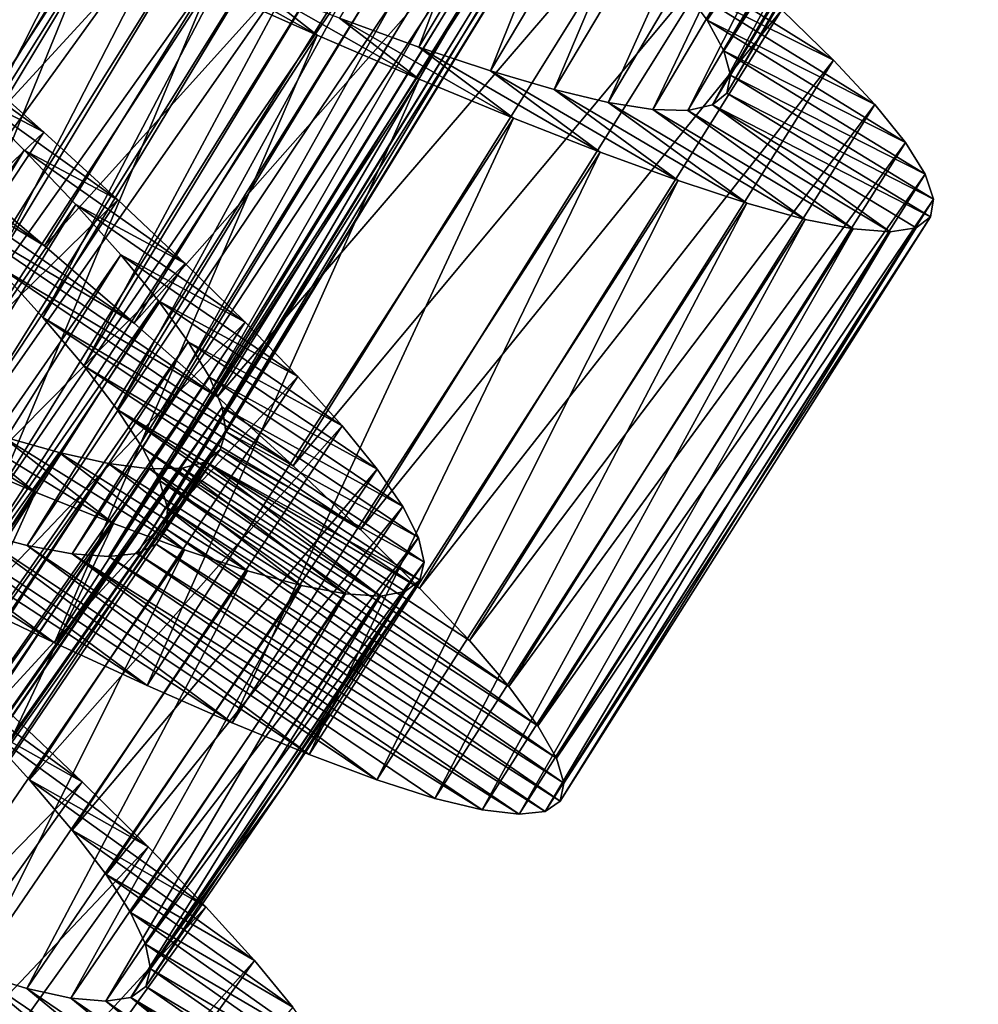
# Model space of a CAD drawing. Header units: millimetres. Extents: x -223 to 138, y -45 to 391.
# Tile 155 of 256: x -185.21 to -180.38, y 89.21 to 94.16. Entities that reach past the tile are written whole.
import ezdxf

# ---------------------------------------------------------------- set-up
doc = ezdxf.new("R2010")
doc.units = ezdxf.units.MM
doc.header["$LTSCALE"] = 65.185185
for name, color, linetype in [('593', 7, 'CONTINUOUS'), ('595', 7, 'CONTINUOUS'), ('596', 7, 'CONTINUOUS'), ('597', 7, 'CONTINUOUS'), ('612', 7, 'CONTINUOUS'), ('613', 7, 'CONTINUOUS'), ('614', 7, 'CONTINUOUS'), ('615', 7, 'CONTINUOUS'), ('616', 7, 'CONTINUOUS'), ('617', 7, 'CONTINUOUS')]:
    doc.layers.add(name, color=color, linetype=linetype)

msp = doc.modelspace()

# ---------------------------------------------------------------- linework, layer by layer
at = {"layer": '593', "color": 7, "linetype": 'CONTINUOUS', "true_color": 0xaaaaaa}
for points in [[(-185.4388, 89.3665, -37.1453), (-185.7519, 89.4802, -36.6398), (-184.8438, 88.8705, -36.1122), (-185.4388, 89.3665, -37.1453)], [(-184.8438, 88.8705, -36.1122), (-185.7519, 89.4802, -36.6398), (-185.2272, 89.0383, -35.559), (-184.8438, 88.8705, -36.1122)], [(-185.1704, 89.2845, -37.6788), (-185.4388, 89.3665, -37.1453), (-184.5059, 88.7356, -36.7028), (-185.1704, 89.2845, -37.6788)], [(-184.5059, 88.7356, -36.7028), (-185.4388, 89.3665, -37.1453), (-184.8438, 88.8705, -36.1122), (-184.5059, 88.7356, -36.7028)], [(-184.9485, 89.2355, -38.2362), (-185.1704, 89.2845, -37.6788), (-184.2178, 88.6359, -37.3222), (-184.9485, 89.2355, -38.2362)], [(-184.2178, 88.6359, -37.3222), (-185.1704, 89.2845, -37.6788), (-184.5059, 88.7356, -36.7028), (-184.2178, 88.6359, -37.3222)], [(-184.5724, 89.294, -40), (-184.6475, 89.2397, -39.4063), (-183.5874, 88.6086, -40), (-184.5724, 89.294, -40)], [(-184.7735, 89.2203, -38.8146), (-184.9485, 89.2355, -38.2362), (-183.9805, 88.5727, -37.9676), (-184.7735, 89.2203, -38.8146)], [(-183.9805, 88.5727, -37.9676), (-184.9485, 89.2355, -38.2362), (-184.2178, 88.6359, -37.3222), (-183.9805, 88.5727, -37.9676)], [(-184.6475, 89.2397, -39.4063), (-184.7735, 89.2203, -38.8146), (-183.7949, 88.5465, -38.6357), (-184.6475, 89.2397, -39.4063)], [(-183.7949, 88.5465, -38.6357), (-184.7735, 89.2203, -38.8146), (-183.9805, 88.5727, -37.9676), (-183.7949, 88.5465, -38.6357)], [(-183.5874, 88.6086, -40), (-184.6475, 89.2397, -39.4063), (-183.6633, 88.5585, -39.317), (-183.5874, 88.6086, -40)], [(-183.6633, 88.5585, -39.317), (-184.6475, 89.2397, -39.4063), (-183.7949, 88.5465, -38.6357), (-183.6633, 88.5585, -39.317)]]:
    msp.add_3dface(points, dxfattribs=at)
at = {"layer": '595', "color": 7, "linetype": 'CONTINUOUS', "true_color": 0xaaaaaa}
for points in [[(-185.5573, 93.4252, -46.4665), (-185.0816, 93.0212, -46.1735), (-186.2342, 93.8329, -44.1935), (-185.5573, 93.4252, -46.4665)], [(-186.2342, 93.8329, -44.1935), (-185.0816, 93.0212, -46.1735), (-185.9085, 93.5158, -43.9622), (-186.2342, 93.8329, -44.1935)], [(-185.0816, 93.0212, -46.1735), (-184.6304, 92.6312, -45.8191), (-185.9085, 93.5158, -43.9622), (-185.0816, 93.0212, -46.1735)], [(-185.9085, 93.5158, -43.9622), (-184.6304, 92.6312, -45.8191), (-185.6056, 93.212, -43.6829), (-185.9085, 93.5158, -43.9622)], [(-184.6304, 92.6312, -45.8191), (-184.2114, 92.2607, -45.4088), (-185.6056, 93.212, -43.6829), (-184.6304, 92.6312, -45.8191)], [(-185.6056, 93.212, -43.6829), (-184.2114, 92.2607, -45.4088), (-185.3318, 92.9263, -43.3607), (-185.6056, 93.212, -43.6829)], [(-184.2114, 92.2607, -45.4088), (-183.831, 91.9145, -44.9487), (-185.3318, 92.9263, -43.3607), (-184.2114, 92.2607, -45.4088)], [(-185.3318, 92.9263, -43.3607), (-183.831, 91.9145, -44.9487), (-185.0906, 92.6612, -42.9989), (-185.3318, 92.9263, -43.3607)], [(-183.831, 91.9145, -44.9487), (-183.4913, 91.5939, -44.441), (-185.0906, 92.6612, -42.9989), (-183.831, 91.9145, -44.9487)], [(-185.0906, 92.6612, -42.9989), (-183.4913, 91.5939, -44.441), (-184.8838, 92.4173, -42.6), (-185.0906, 92.6612, -42.9989)], [(-183.4913, 91.5939, -44.441), (-183.194, 91.2994, -43.8878), (-184.8838, 92.4173, -42.6), (-183.4913, 91.5939, -44.441)], [(-184.8838, 92.4173, -42.6), (-183.194, 91.2994, -43.8878), (-184.7151, 92.1974, -42.1695), (-184.8838, 92.4173, -42.6)], [(-182.944, 91.0349, -43.2972), (-182.7452, 90.8038, -42.6778), (-184.7151, 92.1974, -42.1695), (-182.944, 91.0349, -43.2972)], [(-184.7151, 92.1974, -42.1695), (-182.7452, 90.8038, -42.6778), (-184.5879, 92.0047, -41.7155), (-184.7151, 92.1974, -42.1695)], [(-183.194, 91.2994, -43.8878), (-182.944, 91.0349, -43.2972), (-184.7151, 92.1974, -42.1695), (-183.194, 91.2994, -43.8878)], [(-182.7452, 90.8038, -42.6778), (-182.599, 90.6065, -42.0324), (-184.5879, 92.0047, -41.7155), (-182.7452, 90.8038, -42.6778)], [(-184.5879, 92.0047, -41.7155), (-182.599, 90.6065, -42.0324), (-184.5036, 91.8396, -41.2408), (-184.5879, 92.0047, -41.7155)], [(-185.0312, 91.0242, -34.5912), (-185.5356, 91.2659, -34.1808), (-186.4502, 91.938, -36.3172), (-185.0312, 91.0242, -34.5912)], [(-186.0805, 91.797, -36.6394), (-185.0312, 91.0242, -34.5912), (-186.4502, 91.938, -36.3172), (-186.0805, 91.797, -36.6394)], [(-182.599, 90.6065, -42.0324), (-182.5062, 90.4436, -41.3642), (-184.5036, 91.8396, -41.2408), (-182.599, 90.6065, -42.0324)], [(-184.5036, 91.8396, -41.2408), (-182.5062, 90.4436, -41.3642), (-184.4633, 91.7027, -40.7489), (-184.5036, 91.8396, -41.2408)], [(-184.5642, 90.8085, -35.0513), (-185.0312, 91.0242, -34.5912), (-186.0805, 91.797, -36.6394), (-184.5642, 90.8085, -35.0513)], [(-185.7423, 91.678, -37.0011), (-184.5642, 90.8085, -35.0513), (-186.0805, 91.797, -36.6394), (-185.7423, 91.678, -37.0011)], [(-184.4633, 91.7027, -40.7489), (-182.4688, 90.3169, -40.683), (-184.4683, 91.5959, -40.2498), (-184.4633, 91.7027, -40.7489)], [(-182.5062, 90.4436, -41.3642), (-182.4688, 90.3169, -40.683), (-184.4633, 91.7027, -40.7489), (-182.5062, 90.4436, -41.3642)], [(-184.1366, 90.6205, -35.559), (-184.5642, 90.8085, -35.0513), (-185.7423, 91.678, -37.0011), (-184.1366, 90.6205, -35.559)], [(-185.4371, 91.5826, -37.4001), (-184.1366, 90.6205, -35.559), (-185.7423, 91.678, -37.0011), (-185.4371, 91.5826, -37.4001)], [(-184.4683, 91.5959, -40.2498), (-182.4875, 90.2278, -40), (-184.5188, 91.5196, -39.7502), (-184.4683, 91.5959, -40.2498)], [(-182.4688, 90.3169, -40.683), (-182.4875, 90.2278, -40), (-184.4683, 91.5959, -40.2498), (-182.4688, 90.3169, -40.683)], [(-183.7496, 90.4614, -36.1121), (-184.1366, 90.6205, -35.559), (-185.4371, 91.5826, -37.4001), (-183.7496, 90.4614, -36.1121)], [(-185.1689, 91.5128, -37.8305), (-183.7496, 90.4614, -36.1121), (-185.4371, 91.5826, -37.4001), (-185.1689, 91.5128, -37.8305)], [(-183.4087, 90.3341, -36.7027), (-183.7496, 90.4614, -36.1121), (-185.1689, 91.5128, -37.8305), (-183.4087, 90.3341, -36.7027)], [(-184.9419, 91.4707, -38.2846), (-183.4087, 90.3341, -36.7027), (-185.1689, 91.5128, -37.8305), (-184.9419, 91.4707, -38.2846)], [(-184.5188, 91.5196, -39.7502), (-182.5623, 90.176, -39.3169), (-184.6153, 91.4735, -39.2512), (-184.5188, 91.5196, -39.7502)], [(-182.4875, 90.2278, -40), (-182.5623, 90.176, -39.3169), (-184.5188, 91.5196, -39.7502), (-182.4875, 90.2278, -40)], [(-183.1184, 90.241, -37.3221), (-183.4087, 90.3341, -36.7027), (-184.9419, 91.4707, -38.2846), (-183.1184, 90.241, -37.3221)], [(-182.8797, 90.1831, -37.9675), (-183.1184, 90.241, -37.3221), (-184.9419, 91.4707, -38.2846), (-182.8797, 90.1831, -37.9675)], [(-184.7571, 91.4573, -38.7592), (-182.8797, 90.1831, -37.9675), (-184.9419, 91.4707, -38.2846), (-184.7571, 91.4573, -38.7592)], [(-184.6153, 91.4735, -39.2512), (-182.6935, 90.1611, -38.6357), (-184.7571, 91.4573, -38.7592), (-184.6153, 91.4735, -39.2512)], [(-182.6935, 90.1611, -38.6357), (-182.8797, 90.1831, -37.9675), (-184.7571, 91.4573, -38.7592), (-182.6935, 90.1611, -38.6357)], [(-182.5623, 90.176, -39.3169), (-182.6935, 90.1611, -38.6357), (-184.6153, 91.4735, -39.2512), (-182.5623, 90.176, -39.3169)]]:
    msp.add_3dface(points, dxfattribs=at)
at = {"layer": '596', "color": 7, "linetype": 'CONTINUOUS', "true_color": 0xaaaaaa}
for points in [[(-184.0318, 94.3345, -35.3628), (-184.4993, 94.5238, -35.0282), (-183.7103, 94.0813, -34.1808), (-184.0318, 94.3345, -35.3628)], [(-183.7103, 94.0813, -34.1808), (-184.4993, 94.5238, -35.0282), (-184.2554, 94.3234, -33.8265), (-183.7103, 94.0813, -34.1808)], [(-182.0661, 94.5507, -42.8537), (-181.8827, 94.3391, -42.3212), (-181.1116, 93.9542, -43.2972), (-182.0661, 94.5507, -42.8537)], [(-181.3719, 94.2084, -43.8878), (-182.0661, 94.5507, -42.8537), (-181.1116, 93.9542, -43.2972), (-181.3719, 94.2084, -43.8878)], [(-183.5968, 94.1662, -35.7453), (-184.0318, 94.3345, -35.3628), (-183.1966, 93.86, -34.5912), (-183.5968, 94.1662, -35.7453)], [(-183.1966, 93.86, -34.5912), (-184.0318, 94.3345, -35.3628), (-183.7103, 94.0813, -34.1808), (-183.1966, 93.86, -34.5912)], [(-181.8827, 94.3391, -42.3212), (-181.7482, 94.1565, -41.7651), (-180.9037, 93.7312, -42.6778), (-181.8827, 94.3391, -42.3212)], [(-181.1116, 93.9542, -43.2972), (-181.8827, 94.3391, -42.3212), (-180.9037, 93.7312, -42.6778), (-181.1116, 93.9542, -43.2972)], [(-183.1982, 94.0211, -36.1719), (-183.5968, 94.1662, -35.7453), (-182.7214, 93.6632, -35.0513), (-183.1982, 94.0211, -36.1719)], [(-182.7214, 93.6632, -35.0513), (-183.5968, 94.1662, -35.7453), (-183.1966, 93.86, -34.5912), (-182.7214, 93.6632, -35.0513)], [(-181.7482, 94.1565, -41.7651), (-181.6633, 94.0026, -41.1866), (-180.7496, 93.54, -42.0324), (-181.7482, 94.1565, -41.7651)], [(-180.9037, 93.7312, -42.6778), (-181.7482, 94.1565, -41.7651), (-180.7496, 93.54, -42.0324), (-180.9037, 93.7312, -42.6778)], [(-182.8372, 93.9006, -36.6407), (-183.1982, 94.0211, -36.1719), (-182.2866, 93.4924, -35.559), (-182.8372, 93.9006, -36.6407)], [(-182.2866, 93.4924, -35.559), (-183.1982, 94.0211, -36.1719), (-182.7214, 93.6632, -35.0513), (-182.2866, 93.4924, -35.559)], [(-181.6633, 94.0026, -41.1866), (-181.6299, 93.8795, -40.5951), (-180.6505, 93.3809, -41.3642), (-181.6633, 94.0026, -41.1866)], [(-180.7496, 93.54, -42.0324), (-181.6633, 94.0026, -41.1866), (-180.6505, 93.3809, -41.3642), (-180.7496, 93.54, -42.0324)], [(-182.5176, 93.8066, -37.1464), (-182.8372, 93.9006, -36.6407), (-181.8935, 93.3489, -36.1121), (-182.5176, 93.8066, -37.1464)], [(-181.8935, 93.3489, -36.1121), (-182.8372, 93.9006, -36.6407), (-182.2866, 93.4924, -35.559), (-181.8935, 93.3489, -36.1121)], [(-181.6299, 93.8795, -40.5951), (-181.649, 93.7885, -40), (-180.608, 93.2558, -40.683), (-181.6299, 93.8795, -40.5951)], [(-180.6505, 93.3809, -41.3642), (-181.6299, 93.8795, -40.5951), (-180.608, 93.2558, -40.683), (-180.6505, 93.3809, -41.3642)], [(-182.2453, 93.7417, -37.6788), (-182.5176, 93.8066, -37.1464), (-181.5478, 93.2354, -36.7027), (-182.2453, 93.7417, -37.6788)], [(-181.5478, 93.2354, -36.7027), (-182.5176, 93.8066, -37.1464), (-181.8935, 93.3489, -36.1121), (-181.5478, 93.2354, -36.7027)], [(-181.649, 93.7885, -40), (-181.7209, 93.7296, -39.4049), (-180.6231, 93.166, -40), (-181.649, 93.7885, -40)], [(-180.608, 93.2558, -40.683), (-181.649, 93.7885, -40), (-180.6231, 93.166, -40), (-180.608, 93.2558, -40.683)], [(-182.0212, 93.7067, -38.2349), (-182.2453, 93.7417, -37.6788), (-181.254, 93.1539, -37.3221), (-182.0212, 93.7067, -38.2349)], [(-181.254, 93.1539, -37.3221), (-182.2453, 93.7417, -37.6788), (-181.5478, 93.2354, -36.7027), (-181.254, 93.1539, -37.3221)], [(-181.7209, 93.7296, -39.4049), (-181.8455, 93.7023, -38.8133), (-180.8263, 93.0911, -38.6357), (-181.7209, 93.7296, -39.4049)], [(-180.6231, 93.166, -40), (-181.7209, 93.7296, -39.4049), (-180.6958, 93.1112, -39.3169), (-180.6231, 93.166, -40)], [(-180.6958, 93.1112, -39.3169), (-181.7209, 93.7296, -39.4049), (-180.8263, 93.0911, -38.6357), (-180.6958, 93.1112, -39.3169)], [(-181.8455, 93.7023, -38.8133), (-182.0212, 93.7067, -38.2349), (-181.0133, 93.1056, -37.9675), (-181.8455, 93.7023, -38.8133)], [(-181.0133, 93.1056, -37.9675), (-182.0212, 93.7067, -38.2349), (-181.254, 93.1539, -37.3221), (-181.0133, 93.1056, -37.9675)], [(-180.8263, 93.0911, -38.6357), (-181.8455, 93.7023, -38.8133), (-181.0133, 93.1056, -37.9675), (-180.8263, 93.0911, -38.6357)], [(-185.7071, 90.9213, -44.2545), (-185.4135, 90.6164, -43.8288), (-184.8926, 90.3251, -44.9487), (-185.7071, 90.9213, -44.2545)], [(-185.2651, 90.6797, -45.4088), (-185.7071, 90.9213, -44.2545), (-184.8926, 90.3251, -44.9487), (-185.2651, 90.6797, -45.4088)], [(-185.4135, 90.6164, -43.8288), (-185.1569, 90.3352, -43.3602), (-184.5602, 89.9969, -44.441), (-185.4135, 90.6164, -43.8288)], [(-184.8926, 90.3251, -44.9487), (-185.4135, 90.6164, -43.8288), (-184.5602, 89.9969, -44.441), (-184.8926, 90.3251, -44.9487)], [(-185.1569, 90.3352, -43.3602), (-184.9414, 90.0812, -42.8547), (-184.2696, 89.6958, -43.8878), (-185.1569, 90.3352, -43.3602)], [(-184.5602, 89.9969, -44.441), (-185.1569, 90.3352, -43.3602), (-184.2696, 89.6958, -43.8878), (-184.5602, 89.9969, -44.441)], [(-184.9414, 90.0812, -42.8547), (-184.7713, 89.8581, -42.3212), (-184.0256, 89.4258, -43.2972), (-184.9414, 90.0812, -42.8547)], [(-184.2696, 89.6958, -43.8878), (-184.9414, 90.0812, -42.8547), (-184.0256, 89.4258, -43.2972), (-184.2696, 89.6958, -43.8878)], [(-184.7713, 89.8581, -42.3212), (-184.6482, 89.667, -41.7638), (-183.8321, 89.1902, -42.6778), (-184.7713, 89.8581, -42.3212)], [(-184.0256, 89.4258, -43.2972), (-184.7713, 89.8581, -42.3212), (-183.8321, 89.1902, -42.6778), (-184.0256, 89.4258, -43.2972)], [(-184.6482, 89.667, -41.7638), (-184.5731, 89.5082, -41.1854), (-183.6903, 88.9897, -42.0324), (-184.6482, 89.667, -41.7638)], [(-183.8321, 89.1902, -42.6778), (-184.6482, 89.667, -41.7638), (-183.6903, 88.9897, -42.0324), (-183.8321, 89.1902, -42.6778)], [(-184.5731, 89.5082, -41.1854), (-184.5476, 89.3834, -40.5937), (-183.6012, 88.8248, -41.3643), (-184.5731, 89.5082, -41.1854)], [(-183.6903, 88.9897, -42.0324), (-184.5731, 89.5082, -41.1854), (-183.6012, 88.8248, -41.3643), (-183.6903, 88.9897, -42.0324)], [(-184.5476, 89.3834, -40.5937), (-184.5724, 89.294, -40), (-183.5667, 88.6972, -40.683), (-184.5476, 89.3834, -40.5937)], [(-183.6012, 88.8248, -41.3643), (-184.5476, 89.3834, -40.5937), (-183.5667, 88.6972, -40.683), (-183.6012, 88.8248, -41.3643)], [(-184.5724, 89.294, -40), (-183.5874, 88.6086, -40), (-183.5667, 88.6972, -40.683), (-184.5724, 89.294, -40)]]:
    msp.add_3dface(points, dxfattribs=at)
at = {"layer": '597', "color": 7, "linetype": 'CONTINUOUS', "true_color": 0xaaaaaa}
for points in [[(-186.0552, 93.842, -46.6971), (-186.5735, 94.271, -46.8646), (-184.3325, 96.6346, -46.6971), (-186.0552, 93.842, -46.6971)], [(-186.0552, 93.842, -46.6971), (-184.3325, 96.6346, -46.6971), (-183.8183, 96.238, -46.4665), (-186.0552, 93.842, -46.6971)], [(-185.5573, 93.4252, -46.4665), (-186.0552, 93.842, -46.6971), (-183.8183, 96.238, -46.4665), (-185.5573, 93.4252, -46.4665)], [(-185.5573, 93.4252, -46.4665), (-183.8183, 96.238, -46.4665), (-183.3268, 95.8534, -46.1735), (-185.5573, 93.4252, -46.4665)], [(-185.0816, 93.0212, -46.1735), (-185.5573, 93.4252, -46.4665), (-183.3268, 95.8534, -46.1735), (-185.0816, 93.0212, -46.1735)], [(-185.0816, 93.0212, -46.1735), (-183.3268, 95.8534, -46.1735), (-182.8605, 95.4818, -45.8191), (-185.0816, 93.0212, -46.1735)], [(-184.6304, 92.6312, -45.8191), (-185.0816, 93.0212, -46.1735), (-182.8605, 95.4818, -45.8191), (-184.6304, 92.6312, -45.8191)], [(-184.6304, 92.6312, -45.8191), (-182.8605, 95.4818, -45.8191), (-182.4269, 95.1283, -45.4088), (-184.6304, 92.6312, -45.8191)], [(-184.2114, 92.2607, -45.4088), (-184.6304, 92.6312, -45.8191), (-182.4269, 95.1283, -45.4088), (-184.2114, 92.2607, -45.4088)], [(-184.2114, 92.2607, -45.4088), (-182.4269, 95.1283, -45.4088), (-182.033, 94.7976, -44.9487), (-184.2114, 92.2607, -45.4088)], [(-186.6278, 91.8104, -33.5335), (-184.8234, 94.5818, -33.5335), (-185.4126, 94.8548, -33.3029), (-186.6278, 91.8104, -33.5335)], [(-183.831, 91.9145, -44.9487), (-184.2114, 92.2607, -45.4088), (-182.033, 94.7976, -44.9487), (-183.831, 91.9145, -44.9487)], [(-183.831, 91.9145, -44.9487), (-182.033, 94.7976, -44.9487), (-181.6807, 94.4908, -44.441), (-183.831, 91.9145, -44.9487)], [(-186.6278, 91.8104, -33.5335), (-186.0705, 91.5296, -33.8265), (-184.8234, 94.5818, -33.5335), (-186.6278, 91.8104, -33.5335)], [(-186.0705, 91.5296, -33.8265), (-184.2554, 94.3234, -33.8265), (-184.8234, 94.5818, -33.5335), (-186.0705, 91.5296, -33.8265)], [(-183.4913, 91.5939, -44.441), (-183.831, 91.9145, -44.9487), (-181.6807, 94.4908, -44.441), (-183.4913, 91.5939, -44.441)], [(-183.4913, 91.5939, -44.441), (-181.6807, 94.4908, -44.441), (-181.3719, 94.2084, -43.8878), (-183.4913, 91.5939, -44.441)], [(-186.0705, 91.5296, -33.8265), (-185.5356, 91.2659, -34.1808), (-184.2554, 94.3234, -33.8265), (-186.0705, 91.5296, -33.8265)], [(-185.5356, 91.2659, -34.1808), (-183.7103, 94.0813, -34.1808), (-184.2554, 94.3234, -33.8265), (-185.5356, 91.2659, -34.1808)], [(-183.194, 91.2994, -43.8878), (-183.4913, 91.5939, -44.441), (-181.3719, 94.2084, -43.8878), (-183.194, 91.2994, -43.8878)], [(-183.194, 91.2994, -43.8878), (-181.3719, 94.2084, -43.8878), (-181.1116, 93.9542, -43.2972), (-183.194, 91.2994, -43.8878)], [(-185.5356, 91.2659, -34.1808), (-185.0312, 91.0242, -34.5912), (-183.7103, 94.0813, -34.1808), (-185.5356, 91.2659, -34.1808)], [(-185.0312, 91.0242, -34.5912), (-183.1966, 93.86, -34.5912), (-183.7103, 94.0813, -34.1808), (-185.0312, 91.0242, -34.5912)], [(-182.944, 91.0349, -43.2972), (-183.194, 91.2994, -43.8878), (-181.1116, 93.9542, -43.2972), (-182.944, 91.0349, -43.2972)], [(-182.944, 91.0349, -43.2972), (-181.1116, 93.9542, -43.2972), (-180.9037, 93.7312, -42.6778), (-182.944, 91.0349, -43.2972)], [(-185.0312, 91.0242, -34.5912), (-184.5642, 90.8085, -35.0513), (-183.1966, 93.86, -34.5912), (-185.0312, 91.0242, -34.5912)], [(-184.5642, 90.8085, -35.0513), (-182.7214, 93.6632, -35.0513), (-183.1966, 93.86, -34.5912), (-184.5642, 90.8085, -35.0513)], [(-182.7452, 90.8038, -42.6778), (-182.944, 91.0349, -43.2972), (-180.9037, 93.7312, -42.6778), (-182.7452, 90.8038, -42.6778)], [(-182.7452, 90.8038, -42.6778), (-180.9037, 93.7312, -42.6778), (-180.7496, 93.54, -42.0324), (-182.7452, 90.8038, -42.6778)], [(-184.5642, 90.8085, -35.0513), (-184.1366, 90.6205, -35.559), (-182.7214, 93.6632, -35.0513), (-184.5642, 90.8085, -35.0513)], [(-184.1366, 90.6205, -35.559), (-182.2866, 93.4924, -35.559), (-182.7214, 93.6632, -35.0513), (-184.1366, 90.6205, -35.559)], [(-182.599, 90.6065, -42.0324), (-182.7452, 90.8038, -42.6778), (-180.7496, 93.54, -42.0324), (-182.599, 90.6065, -42.0324)], [(-182.599, 90.6065, -42.0324), (-180.7496, 93.54, -42.0324), (-180.6505, 93.3809, -41.3642), (-182.599, 90.6065, -42.0324)], [(-184.1366, 90.6205, -35.559), (-183.7496, 90.4614, -36.1121), (-182.2866, 93.4924, -35.559), (-184.1366, 90.6205, -35.559)], [(-183.7496, 90.4614, -36.1121), (-181.8935, 93.3489, -36.1121), (-182.2866, 93.4924, -35.559), (-183.7496, 90.4614, -36.1121)], [(-182.5062, 90.4436, -41.3642), (-182.599, 90.6065, -42.0324), (-180.6505, 93.3809, -41.3642), (-182.5062, 90.4436, -41.3642)], [(-182.5062, 90.4436, -41.3642), (-180.6505, 93.3809, -41.3642), (-180.608, 93.2558, -40.683), (-182.5062, 90.4436, -41.3642)], [(-183.7496, 90.4614, -36.1121), (-183.4087, 90.3341, -36.7027), (-181.8935, 93.3489, -36.1121), (-183.7496, 90.4614, -36.1121)], [(-183.4087, 90.3341, -36.7027), (-181.5478, 93.2354, -36.7027), (-181.8935, 93.3489, -36.1121), (-183.4087, 90.3341, -36.7027)], [(-183.4087, 90.3341, -36.7027), (-183.1184, 90.241, -37.3221), (-181.5478, 93.2354, -36.7027), (-183.4087, 90.3341, -36.7027)], [(-183.1184, 90.241, -37.3221), (-181.254, 93.1539, -37.3221), (-181.5478, 93.2354, -36.7027), (-183.1184, 90.241, -37.3221)], [(-182.4688, 90.3169, -40.683), (-182.5062, 90.4436, -41.3642), (-180.608, 93.2558, -40.683), (-182.4688, 90.3169, -40.683)], [(-182.4688, 90.3169, -40.683), (-180.608, 93.2558, -40.683), (-180.6231, 93.166, -40), (-182.4688, 90.3169, -40.683)], [(-183.1184, 90.241, -37.3221), (-182.8797, 90.1831, -37.9675), (-181.254, 93.1539, -37.3221), (-183.1184, 90.241, -37.3221)], [(-182.8797, 90.1831, -37.9675), (-181.0133, 93.1056, -37.9675), (-181.254, 93.1539, -37.3221), (-182.8797, 90.1831, -37.9675)], [(-182.4875, 90.2278, -40), (-182.4688, 90.3169, -40.683), (-180.6231, 93.166, -40), (-182.4875, 90.2278, -40)], [(-182.4875, 90.2278, -40), (-180.6231, 93.166, -40), (-180.6958, 93.1112, -39.3169), (-182.4875, 90.2278, -40)], [(-182.8797, 90.1831, -37.9675), (-182.6935, 90.1611, -38.6357), (-181.0133, 93.1056, -37.9675), (-182.8797, 90.1831, -37.9675)], [(-182.6935, 90.1611, -38.6357), (-180.8263, 93.0911, -38.6357), (-181.0133, 93.1056, -37.9675), (-182.6935, 90.1611, -38.6357)], [(-182.6935, 90.1611, -38.6357), (-182.5623, 90.176, -39.3169), (-180.8263, 93.0911, -38.6357), (-182.6935, 90.1611, -38.6357)], [(-182.5623, 90.176, -39.3169), (-182.4875, 90.2278, -40), (-180.6958, 93.1112, -39.3169), (-182.5623, 90.176, -39.3169)], [(-182.5623, 90.176, -39.3169), (-180.6958, 93.1112, -39.3169), (-180.8263, 93.0911, -38.6357), (-182.5623, 90.176, -39.3169)], [(-187.2252, 87.9292, -45.4088), (-185.2651, 90.6797, -45.4088), (-184.8926, 90.3251, -44.9487), (-187.2252, 87.9292, -45.4088)], [(-186.8671, 87.56, -44.9487), (-187.2252, 87.9292, -45.4088), (-184.8926, 90.3251, -44.9487), (-186.8671, 87.56, -44.9487)], [(-186.8671, 87.56, -44.9487), (-184.8926, 90.3251, -44.9487), (-184.5602, 89.9969, -44.441), (-186.8671, 87.56, -44.9487)], [(-186.5481, 87.2187, -44.441), (-186.8671, 87.56, -44.9487), (-184.5602, 89.9969, -44.441), (-186.5481, 87.2187, -44.441)], [(-186.5481, 87.2187, -44.441), (-184.5602, 89.9969, -44.441), (-184.2696, 89.6958, -43.8878), (-186.5481, 87.2187, -44.441)], [(-186.2698, 86.9062, -43.8878), (-186.5481, 87.2187, -44.441), (-184.2696, 89.6958, -43.8878), (-186.2698, 86.9062, -43.8878)], [(-186.2698, 86.9062, -43.8878), (-184.2696, 89.6958, -43.8878), (-184.0256, 89.4258, -43.2972), (-186.2698, 86.9062, -43.8878)], [(-186.0368, 86.6266, -43.2972), (-186.2698, 86.9062, -43.8878), (-184.0256, 89.4258, -43.2972), (-186.0368, 86.6266, -43.2972)], [(-186.0368, 86.6266, -43.2972), (-184.0256, 89.4258, -43.2972), (-183.8321, 89.1902, -42.6778), (-186.0368, 86.6266, -43.2972)]]:
    msp.add_3dface(points, dxfattribs=at)
at = {"layer": '612', "color": 7, "linetype": 'CONTINUOUS', "true_color": 0xaaaaaa}
for points in [[(-185.0072, 91.9809, -37.6119), (-188.3603, 87.284, -37.6025), (-185.2951, 92.062, -37.1962), (-185.0072, 91.9809, -37.6119)], [(-185.8303, 89.5896, -40), (-187.6228, 87.1845, -39.4984), (-184.197, 91.9956, -40), (-185.8303, 89.5896, -40)], [(-184.197, 91.9956, -40), (-187.6228, 87.1845, -39.4984), (-184.2701, 91.934, -39.5005), (-184.197, 91.9956, -40)], [(-188.1145, 87.2115, -38.047), (-188.3603, 87.284, -37.6025), (-185.0072, 91.9809, -37.6119), (-188.1145, 87.2115, -38.047)], [(-184.7589, 91.9263, -38.0549), (-188.1145, 87.2115, -38.047), (-185.0072, 91.9809, -37.6119), (-184.7589, 91.9263, -38.0549)], [(-184.2701, 91.934, -39.5005), (-187.6228, 87.1845, -39.4984), (-184.3893, 91.902, -39.0034), (-184.2701, 91.934, -39.5005)], [(-187.9092, 87.1702, -38.5133), (-188.1145, 87.2115, -38.047), (-184.7589, 91.9263, -38.0549), (-187.9092, 87.1702, -38.5133)], [(-184.5528, 91.8997, -38.5195), (-187.9092, 87.1702, -38.5133), (-184.7589, 91.9263, -38.0549), (-184.5528, 91.8997, -38.5195)], [(-187.7447, 87.1609, -38.9991), (-187.9092, 87.1702, -38.5133), (-184.5528, 91.8997, -38.5195), (-187.7447, 87.1609, -38.9991)], [(-187.6228, 87.1845, -39.4984), (-187.7447, 87.1609, -38.9991), (-184.3893, 91.902, -39.0034), (-187.6228, 87.1845, -39.4984)], [(-184.3893, 91.902, -39.0034), (-187.7447, 87.1609, -38.9991), (-184.5528, 91.8997, -38.5195), (-184.3893, 91.902, -39.0034)]]:
    msp.add_3dface(points, dxfattribs=at)
at = {"layer": '613', "color": 7, "linetype": 'CONTINUOUS', "true_color": 0xaaaaaa}
for points in [[(-185.6177, 92.1674, -36.8154), (-185.9726, 92.2954, -36.4732), (-185.1265, 91.7818, -35.7455), (-185.6177, 92.1674, -36.8154)], [(-185.1265, 91.7818, -35.7455), (-185.9726, 92.2954, -36.4732), (-185.5548, 91.9644, -35.3636), (-185.1265, 91.7818, -35.7455)], [(-185.2951, 92.062, -37.1962), (-185.6177, 92.1674, -36.8154), (-184.7338, 91.6237, -36.1712), (-185.2951, 92.062, -37.1962)], [(-184.7338, 91.6237, -36.1712), (-185.6177, 92.1674, -36.8154), (-185.1265, 91.7818, -35.7455), (-184.7338, 91.6237, -36.1712)], [(-185.0072, 91.9809, -37.6119), (-185.2951, 92.062, -37.1962), (-184.3771, 91.491, -36.6398), (-185.0072, 91.9809, -37.6119)], [(-184.3771, 91.491, -36.6398), (-185.2951, 92.062, -37.1962), (-184.7338, 91.6237, -36.1712), (-184.3771, 91.491, -36.6398)], [(-184.197, 91.9956, -40), (-184.2701, 91.934, -39.5005), (-183.1927, 91.3388, -40), (-184.197, 91.9956, -40)], [(-184.7589, 91.9263, -38.0549), (-185.0072, 91.9809, -37.6119), (-184.0609, 91.3863, -37.1453), (-184.7589, 91.9263, -38.0549)], [(-184.0609, 91.3863, -37.1453), (-185.0072, 91.9809, -37.6119), (-184.3771, 91.491, -36.6398), (-184.0609, 91.3863, -37.1453)], [(-184.2701, 91.934, -39.5005), (-184.3893, 91.902, -39.0034), (-183.3917, 91.2593, -38.8146), (-184.2701, 91.934, -39.5005)], [(-183.1927, 91.3388, -40), (-184.2701, 91.934, -39.5005), (-183.2663, 91.2824, -39.4063), (-183.1927, 91.3388, -40)], [(-183.2663, 91.2824, -39.4063), (-184.2701, 91.934, -39.5005), (-183.3917, 91.2593, -38.8146), (-183.2663, 91.2824, -39.4063)], [(-184.5528, 91.8997, -38.5195), (-184.7589, 91.9263, -38.0549), (-183.7903, 91.312, -37.6788), (-184.5528, 91.8997, -38.5195)], [(-183.7903, 91.312, -37.6788), (-184.7589, 91.9263, -38.0549), (-184.0609, 91.3863, -37.1453), (-183.7903, 91.312, -37.6788)], [(-184.3893, 91.902, -39.0034), (-184.5528, 91.8997, -38.5195), (-183.567, 91.2694, -38.2362), (-184.3893, 91.902, -39.0034)], [(-183.567, 91.2694, -38.2362), (-184.5528, 91.8997, -38.5195), (-183.7903, 91.312, -37.6788), (-183.567, 91.2694, -38.2362)], [(-183.3917, 91.2593, -38.8146), (-184.3893, 91.902, -39.0034), (-183.567, 91.2694, -38.2362), (-183.3917, 91.2593, -38.8146)]]:
    msp.add_3dface(points, dxfattribs=at)
at = {"layer": '614', "color": 7, "linetype": 'CONTINUOUS', "true_color": 0xaaaaaa}
for points in [[(-186.4926, 89.7925, -35.7455), (-185.1265, 91.7818, -35.7455), (-185.5548, 91.9644, -35.3636), (-186.4926, 89.7925, -35.7455)], [(-186.4926, 89.7925, -35.7455), (-186.1046, 89.6231, -36.1712), (-185.1265, 91.7818, -35.7455), (-186.4926, 89.7925, -35.7455)], [(-186.1046, 89.6231, -36.1712), (-184.7338, 91.6237, -36.1712), (-185.1265, 91.7818, -35.7455), (-186.1046, 89.6231, -36.1712)], [(-186.1046, 89.6231, -36.1712), (-185.7519, 89.4802, -36.6398), (-184.7338, 91.6237, -36.1712), (-186.1046, 89.6231, -36.1712)], [(-185.7519, 89.4802, -36.6398), (-184.3771, 91.491, -36.6398), (-184.7338, 91.6237, -36.1712), (-185.7519, 89.4802, -36.6398)], [(-185.7519, 89.4802, -36.6398), (-185.4388, 89.3665, -37.1453), (-184.3771, 91.491, -36.6398), (-185.7519, 89.4802, -36.6398)], [(-185.4388, 89.3665, -37.1453), (-184.0609, 91.3863, -37.1453), (-184.3771, 91.491, -36.6398), (-185.4388, 89.3665, -37.1453)], [(-185.4388, 89.3665, -37.1453), (-185.1704, 89.2845, -37.6788), (-184.0609, 91.3863, -37.1453), (-185.4388, 89.3665, -37.1453)], [(-185.1704, 89.2845, -37.6788), (-183.7903, 91.312, -37.6788), (-184.0609, 91.3863, -37.1453), (-185.1704, 89.2845, -37.6788)], [(-185.1704, 89.2845, -37.6788), (-184.9485, 89.2355, -38.2362), (-183.7903, 91.312, -37.6788), (-185.1704, 89.2845, -37.6788)], [(-184.9485, 89.2355, -38.2362), (-183.567, 91.2694, -38.2362), (-183.7903, 91.312, -37.6788), (-184.9485, 89.2355, -38.2362)], [(-183.1927, 91.3388, -40), (-183.2663, 91.2824, -39.4063), (-183.8752, 90.3114, -40), (-183.1927, 91.3388, -40)], [(-184.9485, 89.2355, -38.2362), (-184.7735, 89.2203, -38.8146), (-183.567, 91.2694, -38.2362), (-184.9485, 89.2355, -38.2362)], [(-184.7735, 89.2203, -38.8146), (-183.3917, 91.2593, -38.8146), (-183.567, 91.2694, -38.2362), (-184.7735, 89.2203, -38.8146)], [(-184.7735, 89.2203, -38.8146), (-184.6475, 89.2397, -39.4063), (-183.3917, 91.2593, -38.8146), (-184.7735, 89.2203, -38.8146)], [(-184.6475, 89.2397, -39.4063), (-184.5724, 89.294, -40), (-183.2663, 91.2824, -39.4063), (-184.6475, 89.2397, -39.4063)], [(-184.6475, 89.2397, -39.4063), (-183.2663, 91.2824, -39.4063), (-183.3917, 91.2593, -38.8146), (-184.6475, 89.2397, -39.4063)], [(-183.2663, 91.2824, -39.4063), (-184.5724, 89.294, -40), (-183.8752, 90.3114, -40), (-183.2663, 91.2824, -39.4063)]]:
    msp.add_3dface(points, dxfattribs=at)
at = {"layer": '615', "color": 7, "linetype": 'CONTINUOUS', "true_color": 0xaaaaaa}
for points in [[(-186.5785, 94.1607, -44.3741), (-186.2342, 93.8329, -44.1935), (-183.708, 98.9652, -44.3741), (-186.5785, 94.1607, -44.3741)], [(-183.708, 98.9652, -44.3741), (-186.2342, 93.8329, -44.1935), (-183.3419, 98.6619, -44.1935), (-183.708, 98.9652, -44.3741)], [(-186.2342, 93.8329, -44.1935), (-185.9085, 93.5158, -43.9622), (-183.3419, 98.6619, -44.1935), (-186.2342, 93.8329, -44.1935)], [(-183.3419, 98.6619, -44.1935), (-185.9085, 93.5158, -43.9622), (-182.9952, 98.3679, -43.9622), (-183.3419, 98.6619, -44.1935)], [(-185.9085, 93.5158, -43.9622), (-185.6056, 93.212, -43.6829), (-182.9952, 98.3679, -43.9622), (-185.9085, 93.5158, -43.9622)], [(-182.9952, 98.3679, -43.9622), (-185.6056, 93.212, -43.6829), (-182.6722, 98.0856, -43.6829), (-182.9952, 98.3679, -43.9622)], [(-185.6056, 93.212, -43.6829), (-185.3318, 92.9263, -43.3607), (-182.6722, 98.0856, -43.6829), (-185.6056, 93.212, -43.6829)], [(-182.6722, 98.0856, -43.6829), (-185.3318, 92.9263, -43.3607), (-182.3794, 97.8194, -43.3607), (-182.6722, 98.0856, -43.6829)], [(-185.3318, 92.9263, -43.3607), (-185.0906, 92.6612, -42.9989), (-182.3794, 97.8194, -43.3607), (-185.3318, 92.9263, -43.3607)], [(-182.3794, 97.8194, -43.3607), (-185.0906, 92.6612, -42.9989), (-182.1206, 97.5715, -42.9989), (-182.3794, 97.8194, -43.3607)], [(-185.1773, 97.3654, -35.4968), (-188.615, 92.874, -35.4212), (-185.6513, 97.5417, -35.4212), (-185.1773, 97.3654, -35.4968)], [(-185.0906, 92.6612, -42.9989), (-184.8838, 92.4173, -42.6), (-182.1206, 97.5715, -42.9989), (-185.0906, 92.6612, -42.9989)], [(-182.1206, 97.5715, -42.9989), (-184.8838, 92.4173, -42.6), (-181.8975, 97.3423, -42.6), (-182.1206, 97.5715, -42.9989)], [(-188.1543, 92.6656, -35.4968), (-188.615, 92.874, -35.4212), (-185.1773, 97.3654, -35.4968), (-188.1543, 92.6656, -35.4968)], [(-184.7131, 97.196, -35.6259), (-188.1543, 92.6656, -35.4968), (-185.1773, 97.3654, -35.4968), (-184.7131, 97.196, -35.6259)], [(-184.8838, 92.4173, -42.6), (-184.7151, 92.1974, -42.1695), (-181.8975, 97.3423, -42.6), (-184.8838, 92.4173, -42.6)], [(-181.8975, 97.3423, -42.6), (-184.7151, 92.1974, -42.1695), (-181.7141, 97.1346, -42.1695), (-181.8975, 97.3423, -42.6)], [(-187.7028, 92.4647, -35.6259), (-188.1543, 92.6656, -35.4968), (-184.7131, 97.196, -35.6259), (-187.7028, 92.4647, -35.6259)], [(-184.2651, 97.0368, -35.8065), (-187.7028, 92.4647, -35.6259), (-184.7131, 97.196, -35.6259), (-184.2651, 97.0368, -35.8065)], [(-184.7151, 92.1974, -42.1695), (-184.5879, 92.0047, -41.7155), (-181.7141, 97.1346, -42.1695), (-184.7151, 92.1974, -42.1695)], [(-181.7141, 97.1346, -42.1695), (-184.5879, 92.0047, -41.7155), (-181.5739, 96.951, -41.7155), (-181.7141, 97.1346, -42.1695)], [(-187.2668, 92.2751, -35.8065), (-187.7028, 92.4647, -35.6259), (-184.2651, 97.0368, -35.8065), (-187.2668, 92.2751, -35.8065)], [(-183.835, 96.8895, -36.0378), (-187.2668, 92.2751, -35.8065), (-184.2651, 97.0368, -35.8065), (-183.835, 96.8895, -36.0378)], [(-184.5879, 92.0047, -41.7155), (-184.5036, 91.8396, -41.2408), (-181.5739, 96.951, -41.7155), (-184.5879, 92.0047, -41.7155)], [(-181.5739, 96.951, -41.7155), (-184.5036, 91.8396, -41.2408), (-181.4785, 96.7922, -41.2408), (-181.5739, 96.951, -41.7155)], [(-186.8479, 92.0986, -36.0378), (-187.2668, 92.2751, -35.8065), (-183.835, 96.8895, -36.0378), (-186.8479, 92.0986, -36.0378)], [(-183.4272, 96.7566, -36.3172), (-186.8479, 92.0986, -36.0378), (-183.835, 96.8895, -36.0378), (-183.4272, 96.7566, -36.3172)], [(-184.5036, 91.8396, -41.2408), (-184.4633, 91.7027, -40.7489), (-181.4785, 96.7922, -41.2408), (-184.5036, 91.8396, -41.2408)], [(-181.4785, 96.7922, -41.2408), (-184.4633, 91.7027, -40.7489), (-181.4289, 96.6584, -40.7489), (-181.4785, 96.7922, -41.2408)], [(-186.4502, 91.938, -36.3172), (-186.8479, 92.0986, -36.0378), (-183.4272, 96.7566, -36.3172), (-186.4502, 91.938, -36.3172)], [(-183.0487, 96.6413, -36.6394), (-186.4502, 91.938, -36.3172), (-183.4272, 96.7566, -36.3172), (-183.0487, 96.6413, -36.6394)], [(-186.0805, 91.797, -36.6394), (-186.4502, 91.938, -36.3172), (-183.0487, 96.6413, -36.6394), (-186.0805, 91.797, -36.6394)], [(-182.7032, 96.5459, -37.0011), (-186.0805, 91.797, -36.6394), (-183.0487, 96.6413, -36.6394), (-182.7032, 96.5459, -37.0011)], [(-184.4633, 91.7027, -40.7489), (-184.4683, 91.5959, -40.2498), (-181.4289, 96.6584, -40.7489), (-184.4633, 91.7027, -40.7489)], [(-181.4289, 96.6584, -40.7489), (-184.4683, 91.5959, -40.2498), (-181.4265, 96.5514, -40.2498), (-181.4289, 96.6584, -40.7489)], [(-185.7423, 91.678, -37.0011), (-186.0805, 91.797, -36.6394), (-182.7032, 96.5459, -37.0011), (-185.7423, 91.678, -37.0011)], [(-182.3922, 96.4716, -37.4001), (-185.7423, 91.678, -37.0011), (-182.7032, 96.5459, -37.0011), (-182.3922, 96.4716, -37.4001)], [(-184.4683, 91.5959, -40.2498), (-184.5188, 91.5196, -39.7502), (-181.4265, 96.5514, -40.2498), (-184.4683, 91.5959, -40.2498)], [(-181.4265, 96.5514, -40.2498), (-184.5188, 91.5196, -39.7502), (-181.4717, 96.4719, -39.7502), (-181.4265, 96.5514, -40.2498)], [(-185.4371, 91.5826, -37.4001), (-185.7423, 91.678, -37.0011), (-182.3922, 96.4716, -37.4001), (-185.4371, 91.5826, -37.4001)], [(-182.1198, 96.4204, -37.8305), (-185.4371, 91.5826, -37.4001), (-182.3922, 96.4716, -37.4001), (-182.1198, 96.4204, -37.8305)], [(-184.5188, 91.5196, -39.7502), (-184.6153, 91.4735, -39.2512), (-181.4717, 96.4719, -39.7502), (-184.5188, 91.5196, -39.7502)], [(-181.4717, 96.4719, -39.7502), (-184.6153, 91.4735, -39.2512), (-181.5648, 96.4192, -39.2512), (-181.4717, 96.4719, -39.7502)], [(-185.1689, 91.5128, -37.8305), (-185.4371, 91.5826, -37.4001), (-182.1198, 96.4204, -37.8305), (-185.1689, 91.5128, -37.8305)], [(-181.8904, 96.394, -38.2846), (-185.1689, 91.5128, -37.8305), (-182.1198, 96.4204, -37.8305), (-181.8904, 96.394, -38.2846)], [(-184.9419, 91.4707, -38.2846), (-185.1689, 91.5128, -37.8305), (-181.8904, 96.394, -38.2846), (-184.9419, 91.4707, -38.2846)], [(-181.7052, 96.3933, -38.7592), (-184.9419, 91.4707, -38.2846), (-181.8904, 96.394, -38.2846), (-181.7052, 96.3933, -38.7592)], [(-184.7571, 91.4573, -38.7592), (-184.9419, 91.4707, -38.2846), (-181.7052, 96.3933, -38.7592), (-184.7571, 91.4573, -38.7592)], [(-184.6153, 91.4735, -39.2512), (-184.7571, 91.4573, -38.7592), (-181.5648, 96.4192, -39.2512), (-184.6153, 91.4735, -39.2512)], [(-181.5648, 96.4192, -39.2512), (-184.7571, 91.4573, -38.7592), (-181.7052, 96.3933, -38.7592), (-181.5648, 96.4192, -39.2512)], [(-185.4742, 93.7955, -43.8282), (-188.4258, 88.8118, -43.5268), (-185.1834, 93.5021, -43.5268), (-185.4742, 93.7955, -43.8282)], [(-188.4258, 88.8118, -43.5268), (-188.1857, 88.5208, -43.1846), (-185.1834, 93.5021, -43.5268), (-188.4258, 88.8118, -43.5268)], [(-185.1834, 93.5021, -43.5268), (-188.1857, 88.5208, -43.1846), (-184.924, 93.2282, -43.1846), (-185.1834, 93.5021, -43.5268)], [(-188.1857, 88.5208, -43.1846), (-187.9778, 88.2525, -42.8038), (-184.924, 93.2282, -43.1846), (-188.1857, 88.5208, -43.1846)], [(-184.924, 93.2282, -43.1846), (-187.9778, 88.2525, -42.8038), (-184.698, 92.9749, -42.8038), (-184.924, 93.2282, -43.1846)], [(-187.9778, 88.2525, -42.8038), (-187.8044, 88.0089, -42.3881), (-184.698, 92.9749, -42.8038), (-187.9778, 88.2525, -42.8038)], [(-184.698, 92.9749, -42.8038), (-187.8044, 88.0089, -42.3881), (-184.5083, 92.7437, -42.3881), (-184.698, 92.9749, -42.8038)], [(-187.8044, 88.0089, -42.3881), (-187.6693, 87.7935, -41.9451), (-184.5083, 92.7437, -42.3881), (-187.8044, 88.0089, -42.3881)], [(-184.5083, 92.7437, -42.3881), (-187.6693, 87.7935, -41.9451), (-184.3588, 92.5381, -41.9451), (-184.5083, 92.7437, -42.3881)], [(-187.6693, 87.7935, -41.9451), (-187.5749, 87.6084, -41.4805), (-184.3588, 92.5381, -41.9451), (-187.6693, 87.7935, -41.9451)], [(-184.3588, 92.5381, -41.9451), (-187.5749, 87.6084, -41.4805), (-184.2518, 92.36, -41.4805), (-184.3588, 92.5381, -41.9451)], [(-187.5749, 87.6084, -41.4805), (-187.5219, 87.4537, -40.9966), (-184.2518, 92.36, -41.4805), (-187.5749, 87.6084, -41.4805)], [(-184.2518, 92.36, -41.4805), (-187.5219, 87.4537, -40.9966), (-184.1884, 92.2093, -40.9966), (-184.2518, 92.36, -41.4805)], [(-187.5219, 87.4537, -40.9966), (-187.5119, 87.3306, -40.4995), (-184.1884, 92.2093, -40.9966), (-187.5219, 87.4537, -40.9966)], [(-184.1884, 92.2093, -40.9966), (-187.5119, 87.3306, -40.4995), (-184.1699, 92.0872, -40.4995), (-184.1884, 92.2093, -40.9966)], [(-187.5119, 87.3306, -40.4995), (-187.5452, 87.2411, -40), (-184.1699, 92.0872, -40.4995), (-187.5119, 87.3306, -40.4995)], [(-187.5452, 87.2411, -40), (-185.8303, 89.5896, -40), (-184.1699, 92.0872, -40.4995), (-187.5452, 87.2411, -40)], [(-185.8303, 89.5896, -40), (-184.197, 91.9956, -40), (-184.1699, 92.0872, -40.4995), (-185.8303, 89.5896, -40)]]:
    msp.add_3dface(points, dxfattribs=at)
at = {"layer": '616', "color": 7, "linetype": 'CONTINUOUS', "true_color": 0xaaaaaa}
for points in [[(-185.7913, 94.1046, -44.0841), (-185.4742, 93.7955, -43.8282), (-185.0852, 93.5921, -44.9712), (-185.7913, 94.1046, -44.0841)], [(-185.4836, 93.9471, -45.2522), (-185.7913, 94.1046, -44.0841), (-185.0852, 93.5921, -44.9712), (-185.4836, 93.9471, -45.2522)], [(-185.4742, 93.7955, -43.8282), (-185.1834, 93.5021, -43.5268), (-184.7127, 93.252, -44.6364), (-185.4742, 93.7955, -43.8282)], [(-185.0852, 93.5921, -44.9712), (-185.4742, 93.7955, -43.8282), (-184.7127, 93.252, -44.6364), (-185.0852, 93.5921, -44.9712)], [(-185.1834, 93.5021, -43.5268), (-184.924, 93.2282, -43.1846), (-184.3738, 92.9328, -44.2545), (-185.1834, 93.5021, -43.5268)], [(-184.7127, 93.252, -44.6364), (-185.1834, 93.5021, -43.5268), (-184.3738, 92.9328, -44.2545), (-184.7127, 93.252, -44.6364)], [(-184.924, 93.2282, -43.1846), (-184.698, 92.9749, -42.8038), (-184.0715, 92.6364, -43.8288), (-184.924, 93.2282, -43.1846)], [(-184.3738, 92.9328, -44.2545), (-184.924, 93.2282, -43.1846), (-184.0715, 92.6364, -43.8288), (-184.3738, 92.9328, -44.2545)], [(-184.698, 92.9749, -42.8038), (-184.5083, 92.7437, -42.3881), (-183.807, 92.3628, -43.3602), (-184.698, 92.9749, -42.8038)], [(-184.0715, 92.6364, -43.8288), (-184.698, 92.9749, -42.8038), (-183.807, 92.3628, -43.3602), (-184.0715, 92.6364, -43.8288)], [(-184.5083, 92.7437, -42.3881), (-184.3588, 92.5381, -41.9451), (-183.5843, 92.1151, -42.8547), (-184.5083, 92.7437, -42.3881)], [(-183.807, 92.3628, -43.3602), (-184.5083, 92.7437, -42.3881), (-183.5843, 92.1151, -42.8547), (-183.807, 92.3628, -43.3602)], [(-184.3588, 92.5381, -41.9451), (-184.2518, 92.36, -41.4805), (-183.4078, 91.8969, -42.3212), (-184.3588, 92.5381, -41.9451)], [(-183.5843, 92.1151, -42.8547), (-184.3588, 92.5381, -41.9451), (-183.4078, 91.8969, -42.3212), (-183.5843, 92.1151, -42.8547)], [(-184.2518, 92.36, -41.4805), (-184.1884, 92.2093, -40.9966), (-183.2792, 91.7094, -41.7638), (-184.2518, 92.36, -41.4805)], [(-183.4078, 91.8969, -42.3212), (-184.2518, 92.36, -41.4805), (-183.2792, 91.7094, -41.7638), (-183.4078, 91.8969, -42.3212)], [(-184.1884, 92.2093, -40.9966), (-184.1699, 92.0872, -40.4995), (-183.1996, 91.5529, -41.1854), (-184.1884, 92.2093, -40.9966)], [(-183.2792, 91.7094, -41.7638), (-184.1884, 92.2093, -40.9966), (-183.1996, 91.5529, -41.1854), (-183.2792, 91.7094, -41.7638)], [(-184.1699, 92.0872, -40.4995), (-184.197, 91.9956, -40), (-183.1706, 91.4288, -40.5937), (-184.1699, 92.0872, -40.4995)], [(-183.1996, 91.5529, -41.1854), (-184.1699, 92.0872, -40.4995), (-183.1706, 91.4288, -40.5937), (-183.1996, 91.5529, -41.1854)], [(-184.197, 91.9956, -40), (-183.1927, 91.3388, -40), (-183.1706, 91.4288, -40.5937), (-184.197, 91.9956, -40)]]:
    msp.add_3dface(points, dxfattribs=at)
at = {"layer": '617', "color": 7, "linetype": 'CONTINUOUS', "true_color": 0xaaaaaa}
for points in [[(-181.7482, 94.1565, -41.7651), (-181.8827, 94.3391, -42.3212), (-180.5095, 96.2804, -41.7651), (-181.7482, 94.1565, -41.7651)], [(-181.7482, 94.1565, -41.7651), (-180.5095, 96.2804, -41.7651), (-180.4202, 96.1291, -41.1866), (-181.7482, 94.1565, -41.7651)], [(-183.5968, 94.1662, -35.7453), (-183.1982, 94.0211, -36.1719), (-182.3576, 96.237, -35.7453), (-183.5968, 94.1662, -35.7453)], [(-183.1982, 94.0211, -36.1719), (-181.955, 96.1034, -36.1719), (-182.3576, 96.237, -35.7453), (-183.1982, 94.0211, -36.1719)], [(-183.1982, 94.0211, -36.1719), (-182.8372, 93.9006, -36.6407), (-181.955, 96.1034, -36.1719), (-183.1982, 94.0211, -36.1719)], [(-182.8372, 93.9006, -36.6407), (-181.5907, 95.9933, -36.6407), (-181.955, 96.1034, -36.1719), (-182.8372, 93.9006, -36.6407)], [(-181.6633, 94.0026, -41.1866), (-181.7482, 94.1565, -41.7651), (-180.4202, 96.1291, -41.1866), (-181.6633, 94.0026, -41.1866)], [(-181.6633, 94.0026, -41.1866), (-180.4202, 96.1291, -41.1866), (-180.3833, 96.007, -40.5951), (-181.6633, 94.0026, -41.1866)], [(-181.6299, 93.8795, -40.5951), (-181.6633, 94.0026, -41.1866), (-180.3833, 96.007, -40.5951), (-181.6299, 93.8795, -40.5951)], [(-181.6299, 93.8795, -40.5951), (-180.3833, 96.007, -40.5951), (-180.3998, 95.9155, -40), (-181.6299, 93.8795, -40.5951)], [(-182.8372, 93.9006, -36.6407), (-182.5176, 93.8066, -37.1464), (-181.5907, 95.9933, -36.6407), (-182.8372, 93.9006, -36.6407)], [(-182.5176, 93.8066, -37.1464), (-181.2686, 95.9086, -37.1464), (-181.5907, 95.9933, -36.6407), (-182.5176, 93.8066, -37.1464)], [(-182.5176, 93.8066, -37.1464), (-182.2453, 93.7417, -37.6788), (-181.2686, 95.9086, -37.1464), (-182.5176, 93.8066, -37.1464)], [(-182.2453, 93.7417, -37.6788), (-180.9945, 95.8515, -37.6788), (-181.2686, 95.9086, -37.1464), (-182.2453, 93.7417, -37.6788)], [(-181.649, 93.7885, -40), (-181.6299, 93.8795, -40.5951), (-180.3998, 95.9155, -40), (-181.649, 93.7885, -40)], [(-181.649, 93.7885, -40), (-180.3998, 95.9155, -40), (-180.47, 95.8545, -39.4049), (-181.649, 93.7885, -40)], [(-182.2453, 93.7417, -37.6788), (-182.0212, 93.7067, -38.2349), (-180.9945, 95.8515, -37.6788), (-182.2453, 93.7417, -37.6788)], [(-182.0212, 93.7067, -38.2349), (-180.7694, 95.8229, -38.2349), (-180.9945, 95.8515, -37.6788), (-182.0212, 93.7067, -38.2349)], [(-181.7209, 93.7296, -39.4049), (-181.649, 93.7885, -40), (-180.47, 95.8545, -39.4049), (-181.7209, 93.7296, -39.4049)], [(-181.7209, 93.7296, -39.4049), (-180.47, 95.8545, -39.4049), (-180.5937, 95.8237, -38.8133), (-181.7209, 93.7296, -39.4049)], [(-182.0212, 93.7067, -38.2349), (-181.8455, 93.7023, -38.8133), (-180.7694, 95.8229, -38.2349), (-182.0212, 93.7067, -38.2349)], [(-181.8455, 93.7023, -38.8133), (-181.7209, 93.7296, -39.4049), (-180.5937, 95.8237, -38.8133), (-181.8455, 93.7023, -38.8133)], [(-181.8455, 93.7023, -38.8133), (-180.5937, 95.8237, -38.8133), (-180.7694, 95.8229, -38.2349), (-181.8455, 93.7023, -38.8133)], [(-186.7873, 91.9671, -45.2522), (-185.4836, 93.9471, -45.2522), (-185.0852, 93.5921, -44.9712), (-186.7873, 91.9671, -45.2522)], [(-186.3993, 91.6008, -44.9712), (-186.7873, 91.9671, -45.2522), (-185.0852, 93.5921, -44.9712), (-186.3993, 91.6008, -44.9712)], [(-186.3993, 91.6008, -44.9712), (-185.0852, 93.5921, -44.9712), (-184.7127, 93.252, -44.6364), (-186.3993, 91.6008, -44.9712)], [(-186.0367, 91.2501, -44.6364), (-186.3993, 91.6008, -44.9712), (-184.7127, 93.252, -44.6364), (-186.0367, 91.2501, -44.6364)], [(-186.0367, 91.2501, -44.6364), (-184.7127, 93.252, -44.6364), (-184.3738, 92.9328, -44.2545), (-186.0367, 91.2501, -44.6364)], [(-185.7071, 90.9213, -44.2545), (-186.0367, 91.2501, -44.6364), (-184.3738, 92.9328, -44.2545), (-185.7071, 90.9213, -44.2545)], [(-185.7071, 90.9213, -44.2545), (-184.3738, 92.9328, -44.2545), (-184.0715, 92.6364, -43.8288), (-185.7071, 90.9213, -44.2545)], [(-185.4135, 90.6164, -43.8288), (-185.7071, 90.9213, -44.2545), (-184.0715, 92.6364, -43.8288), (-185.4135, 90.6164, -43.8288)], [(-185.4135, 90.6164, -43.8288), (-184.0715, 92.6364, -43.8288), (-183.807, 92.3628, -43.3602), (-185.4135, 90.6164, -43.8288)], [(-185.1569, 90.3352, -43.3602), (-185.4135, 90.6164, -43.8288), (-183.807, 92.3628, -43.3602), (-185.1569, 90.3352, -43.3602)], [(-185.1569, 90.3352, -43.3602), (-183.807, 92.3628, -43.3602), (-183.5843, 92.1151, -42.8547), (-185.1569, 90.3352, -43.3602)], [(-184.9414, 90.0812, -42.8547), (-185.1569, 90.3352, -43.3602), (-183.5843, 92.1151, -42.8547), (-184.9414, 90.0812, -42.8547)], [(-184.9414, 90.0812, -42.8547), (-183.5843, 92.1151, -42.8547), (-183.4078, 91.8969, -42.3212), (-184.9414, 90.0812, -42.8547)], [(-184.7713, 89.8581, -42.3212), (-184.9414, 90.0812, -42.8547), (-183.4078, 91.8969, -42.3212), (-184.7713, 89.8581, -42.3212)], [(-184.7713, 89.8581, -42.3212), (-183.4078, 91.8969, -42.3212), (-183.2792, 91.7094, -41.7638), (-184.7713, 89.8581, -42.3212)], [(-184.6482, 89.667, -41.7638), (-184.7713, 89.8581, -42.3212), (-183.2792, 91.7094, -41.7638), (-184.6482, 89.667, -41.7638)], [(-184.6482, 89.667, -41.7638), (-183.2792, 91.7094, -41.7638), (-183.1996, 91.5529, -41.1854), (-184.6482, 89.667, -41.7638)], [(-184.5731, 89.5082, -41.1854), (-184.6482, 89.667, -41.7638), (-183.1996, 91.5529, -41.1854), (-184.5731, 89.5082, -41.1854)], [(-184.5731, 89.5082, -41.1854), (-183.1996, 91.5529, -41.1854), (-183.1706, 91.4288, -40.5937), (-184.5731, 89.5082, -41.1854)], [(-184.5476, 89.3834, -40.5937), (-184.5731, 89.5082, -41.1854), (-183.1706, 91.4288, -40.5937), (-184.5476, 89.3834, -40.5937)], [(-183.1927, 91.3388, -40), (-184.5476, 89.3834, -40.5937), (-183.1706, 91.4288, -40.5937), (-183.1927, 91.3388, -40)], [(-184.5476, 89.3834, -40.5937), (-183.1927, 91.3388, -40), (-183.8752, 90.3114, -40), (-184.5476, 89.3834, -40.5937)], [(-184.5724, 89.294, -40), (-184.5476, 89.3834, -40.5937), (-183.8752, 90.3114, -40), (-184.5724, 89.294, -40)]]:
    msp.add_3dface(points, dxfattribs=at)

doc.saveas('drawing.dxf')
